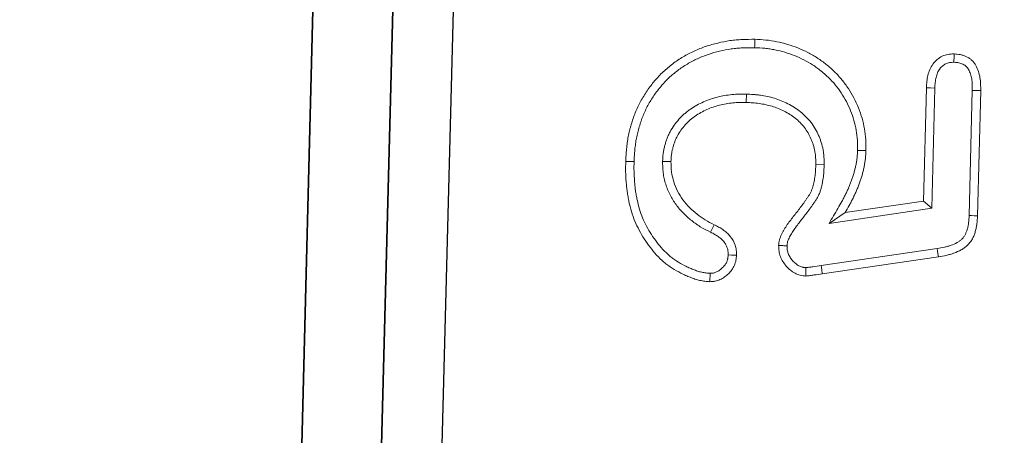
# Model space of a CAD drawing. Header units: metres. Extents: x 232680 to 233262, y 554200 to 554550.
# Tile 174 of 254: x 232761.0653 to 232761.1469, y 554477.4983 to 554477.5327. Entities that reach past the tile are written whole.
import ezdxf

# ---------------------------------------------------------------- set-up
doc = ezdxf.new("R2010")
doc.units = ezdxf.units.M
for name, color, linetype, lineweight in [('ACO constructie 035', 7, 'Continuous', 35), ('ACO tekst', 251, 'Continuous', 9), ('N-WE-VH-VERHARDING_ASFALT_TUSSENLAAG_2-GD', 7, 'Continuous', 25)]:
    doc.layers.add(name, color=color, linetype=linetype, lineweight=lineweight)

# ---------------------------------------------------------------- blocks, each defined once
blk = doc.blocks.new('KT 500-640 (doorsnede)')
at = {"layer": 'ACO constructie 035'}
for p, q in [((1, -0.08), (0, -0.08)), ((1, -0.08), (0, -0.08)), ((1, -0.086606), (0, -0.086606)), ((1, -0.086606), (0, -0.086606))]:
    blk.add_line(p, q, dxfattribs=at)
at = {"layer": 'ACO tekst'}
for p, q in [((0.873975, -0.031125), (0.884363, -0.031125)), ((0.873984, -0.031818), (0.884354, -0.031818)), ((0.868836, -0.043852), (0.870494, -0.034266)), ((0.869519, -0.043968), (0.871175, -0.034391)), ((0.874499, -0.034932), (0.873027, -0.043399)), ((0.874499, -0.034932), (0.875082, -0.035625)), ((0.884467, -0.034932), (0.874499, -0.034932)), ((0.875082, -0.035625), (0.873957, -0.042094)), ((0.88448, -0.035625), (0.875082, -0.035625)), ((0.879134, -0.041193), (0.879137, -0.0405)), ((0.873027, -0.043399), (0.873957, -0.042094)), ((0.877904, -0.043932), (0.877895, -0.044625)), ((0.883568, -0.050527), (0.882875, -0.050525)), ((0.872046, -0.053209), (0.872674, -0.052916)), ((0.87781, -0.057318), (0.877812, -0.056625))]:
    blk.add_line(p, q, dxfattribs=at)
at = {"layer": 'ACO tekst', "flags": 128}
for points in [[(0.873984, -0.031818), (0.873981, -0.03161), (0.873978, -0.031402), (0.873975, -0.031125)], [(0.884354, -0.031818), (0.884358, -0.031517), (0.884363, -0.031125)], [(0.871175, -0.034391), (0.870971, -0.034354), (0.870766, -0.034316), (0.870494, -0.034266)], [(0.884467, -0.034932), (0.884474, -0.035279), (0.88448, -0.035625)], [(0.869519, -0.043968), (0.869177, -0.04391), (0.868836, -0.043852)], [(0.887432, -0.049937), (0.88764, -0.049938), (0.887848, -0.049939), (0.888125, -0.049939)], [(0.870203, -0.051693), (0.870202, -0.051405), (0.870201, -0.051)], [(0.877732, -0.059682), (0.877734, -0.05989), (0.877735, -0.060098), (0.877736, -0.060375)]]:
    blk.add_lwpolyline(points, dxfattribs=at)
at = {"layer": 'ACO tekst'}
for points, knots in [([(0.870494, -0.034266), (0.870536, -0.03405), (0.870579, -0.033835), (0.870658, -0.033516), (0.870688, -0.03341), (0.870753, -0.0332), (0.87079, -0.033097), (0.87091, -0.03279), (0.871004, -0.032591), (0.871174, -0.032308), (0.871235, -0.032217), (0.871368, -0.032042), (0.87144, -0.031959), (0.871597, -0.031804), (0.871681, -0.031733), (0.871815, -0.031637), (0.871861, -0.031606), (0.871954, -0.031549), (0.872002, -0.031522), (0.872149, -0.031447), (0.87225, -0.031404), (0.872457, -0.031329), (0.872563, -0.031297), (0.872775, -0.031242), (0.872883, -0.031219), (0.873099, -0.031182), (0.873208, -0.031168), (0.873535, -0.031137), (0.873755, -0.031131), (0.873975, -0.031125)], [0, 0, 0, 0, 0.125, 0.125, 0.1875, 0.1875, 0.25, 0.25, 0.375, 0.375, 0.4375, 0.4375, 0.5, 0.5, 0.5625, 0.5625, 0.59375, 0.59375, 0.625, 0.625, 0.6875, 0.6875, 0.75, 0.75, 0.8125, 0.8125, 0.875, 0.875, 1, 1, 1, 1]), ([(0.884363, -0.031125), (0.884541, -0.03113), (0.88472, -0.031134), (0.884986, -0.031153), (0.885075, -0.031161), (0.885252, -0.031183), (0.88534, -0.031196), (0.885603, -0.031246), (0.885776, -0.031291), (0.886111, -0.031411), (0.886275, -0.031486), (0.886503, -0.031625), (0.886576, -0.031676), (0.886715, -0.031789), (0.88678, -0.03185), (0.8869, -0.031982), (0.886955, -0.032053), (0.887052, -0.032203), (0.887095, -0.032282), (0.88717, -0.032444), (0.887202, -0.032528), (0.887256, -0.032698), (0.887278, -0.032785), (0.887324, -0.033047), (0.887332, -0.033226), (0.88734, -0.033404)], [0, 0, 0, 0, 0.125, 0.125, 0.1875, 0.1875, 0.25, 0.25, 0.375, 0.375, 0.5, 0.5, 0.5625, 0.5625, 0.625, 0.625, 0.6875, 0.6875, 0.75, 0.75, 0.8125, 0.8125, 0.875, 0.875, 1, 1, 1, 1]), ([(0.871175, -0.034391), (0.871217, -0.034179), (0.871257, -0.033977), (0.871328, -0.033695), (0.871353, -0.033603), (0.87141, -0.033422), (0.871441, -0.033333), (0.871543, -0.033073), (0.871621, -0.032908), (0.871756, -0.032685), (0.871803, -0.032614), (0.871902, -0.032485), (0.871953, -0.032426), (0.872058, -0.032322), (0.872115, -0.032274), (0.872206, -0.032209), (0.872237, -0.032188), (0.8723, -0.032149), (0.872333, -0.032131), (0.872435, -0.032079), (0.87251, -0.032047), (0.87267, -0.031989), (0.872756, -0.031962), (0.87293, -0.031917), (0.873018, -0.031898), (0.873198, -0.031868), (0.873287, -0.031856), (0.873567, -0.03183), (0.873768, -0.031824), (0.873984, -0.031818)], [0.0014824, 0.0014824, 0.0014824, 0.0014824, 0.125, 0.125, 0.1875, 0.1875, 0.25, 0.25, 0.375, 0.375, 0.4375, 0.4375, 0.5, 0.5, 0.5625, 0.5625, 0.59375, 0.59375, 0.625, 0.625, 0.6875, 0.6875, 0.75, 0.75, 0.8125, 0.8125, 0.875, 0.875, 0.9981785, 0.9981785, 0.9981785, 0.9981785]), ([(0.884354, -0.031818), (0.884529, -0.031822), (0.884694, -0.031827), (0.884928, -0.031843), (0.885004, -0.03185), (0.885153, -0.031868), (0.885226, -0.03188), (0.885442, -0.031921), (0.885581, -0.031957), (0.88584, -0.03205), (0.885962, -0.032106), (0.886118, -0.032202), (0.886165, -0.032235), (0.886253, -0.032306), (0.886293, -0.032344), (0.886363, -0.032421), (0.886393, -0.03246), (0.886451, -0.032549), (0.886478, -0.032599), (0.886528, -0.032708), (0.88655, -0.032765), (0.886587, -0.032879), (0.886601, -0.032937), (0.88663, -0.033101), (0.886639, -0.033236), (0.886646, -0.0334)], [0.0020608, 0.0020608, 0.0020608, 0.0020608, 0.125, 0.125, 0.1875, 0.1875, 0.25, 0.25, 0.375, 0.375, 0.5, 0.5, 0.5625, 0.5625, 0.625, 0.625, 0.6875, 0.6875, 0.75, 0.75, 0.8125, 0.8125, 0.875, 0.875, 0.9919222, 0.9919222, 0.9919222, 0.9919222]), ([(0.886646, -0.0334), (0.886642, -0.033471), (0.886638, -0.033537), (0.886629, -0.033629), (0.886626, -0.033661), (0.886618, -0.03372), (0.886613, -0.033747), (0.886597, -0.033826), (0.886583, -0.033878), (0.886548, -0.033977), (0.886528, -0.034023), (0.886478, -0.034116), (0.886449, -0.034164), (0.886382, -0.03426), (0.886343, -0.034308), (0.886267, -0.034394), (0.886227, -0.034434), (0.886167, -0.034486), (0.886146, -0.034503), (0.886103, -0.034536), (0.88608, -0.034552), (0.885959, -0.034632), (0.885844, -0.034692), (0.885608, -0.034787), (0.885487, -0.034823), (0.885224, -0.034878), (0.885084, -0.034896), (0.884789, -0.03492), (0.884633, -0.034926), (0.884467, -0.034932)], [0.0085641, 0.0085641, 0.0085641, 0.0085641, 0.0625, 0.0625, 0.09375, 0.09375, 0.125, 0.125, 0.1875, 0.1875, 0.25, 0.25, 0.3125, 0.3125, 0.375, 0.375, 0.4375, 0.4375, 0.46875, 0.46875, 0.5, 0.5, 0.625, 0.625, 0.75, 0.75, 0.875, 0.875, 0.9968241, 0.9968241, 0.9968241, 0.9968241]), ([(0.88734, -0.033404), (0.88733, -0.033574), (0.887321, -0.033743), (0.887254, -0.034072), (0.887199, -0.034233), (0.88704, -0.034539), (0.886941, -0.034678), (0.886714, -0.034934), (0.886584, -0.035049), (0.886301, -0.035237), (0.886146, -0.035316), (0.885831, -0.035444), (0.885668, -0.035493), (0.885335, -0.035562), (0.885164, -0.035584), (0.884823, -0.035612), (0.884652, -0.035619), (0.88448, -0.035625)], [0, 0, 0, 0, 0.125, 0.125, 0.25, 0.25, 0.375, 0.375, 0.5, 0.5, 0.625, 0.625, 0.75, 0.75, 0.875, 0.875, 1, 1, 1, 1]), ([(0.886646, -0.0334), (0.886747, -0.033401), (0.886847, -0.033401), (0.886948, -0.033402), (0.887078, -0.033403), (0.887209, -0.033403), (0.88734, -0.033404)], [0, 0, 0, 0, 0.000602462, 0.000602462, 0.000602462, 0.00138608, 0.00138608, 0.00138608, 0.00138608]), ([(0.873957, -0.042094), (0.874157, -0.041983), (0.874357, -0.041873), (0.874661, -0.041715), (0.874763, -0.041664), (0.874968, -0.041564), (0.875071, -0.041515), (0.875279, -0.041421), (0.875383, -0.041374), (0.875593, -0.041284), (0.875698, -0.04124), (0.87591, -0.041155), (0.876017, -0.041115), (0.876232, -0.041037), (0.87634, -0.041), (0.876557, -0.04093), (0.876666, -0.040896), (0.876885, -0.04083), (0.876995, -0.040799), (0.877216, -0.040741), (0.877327, -0.040715), (0.87755, -0.040667), (0.877662, -0.040645), (0.877887, -0.040605), (0.877999, -0.040587), (0.878226, -0.040555), (0.878339, -0.040541), (0.878509, -0.040525), (0.878566, -0.040521), (0.87868, -0.040514), (0.878737, -0.040511), (0.878908, -0.040505), (0.879023, -0.040502), (0.879137, -0.0405)], [0, 0, 0, 0, 0.125, 0.125, 0.1875, 0.1875, 0.25, 0.25, 0.3125, 0.3125, 0.375, 0.375, 0.4375, 0.4375, 0.5, 0.5, 0.5625, 0.5625, 0.625, 0.625, 0.6875, 0.6875, 0.75, 0.75, 0.8125, 0.8125, 0.875, 0.875, 0.90625, 0.90625, 0.9375, 0.9375, 1, 1, 1, 1]), ([(0.879137, -0.0405), (0.87944, -0.040509), (0.879743, -0.040518), (0.880343, -0.040571), (0.88064, -0.040615), (0.881228, -0.040731), (0.88152, -0.040804), (0.882096, -0.040982), (0.882383, -0.041089), (0.883221, -0.04145), (0.883747, -0.041742), (0.884487, -0.042256), (0.884726, -0.04244), (0.885183, -0.042837), (0.885404, -0.043052), (0.885817, -0.043498), (0.886011, -0.04373), (0.886377, -0.044211), (0.886548, -0.04446), (0.886863, -0.044979), (0.887008, -0.045249), (0.887273, -0.045798), (0.887393, -0.046078), (0.88771, -0.046929), (0.887869, -0.047514), (0.888028, -0.048417), (0.888067, -0.048721), (0.888112, -0.049329), (0.888118, -0.049634), (0.888125, -0.049939)], [0, 0, 0, 0, 0.0625, 0.0625, 0.125, 0.125, 0.1875, 0.1875, 0.25, 0.25, 0.375, 0.375, 0.4375, 0.4375, 0.5, 0.5, 0.5625, 0.5625, 0.625, 0.625, 0.6875, 0.6875, 0.75, 0.75, 0.875, 0.875, 0.9375, 0.9375, 1, 1, 1, 1]), ([(0.873027, -0.043399), (0.873449, -0.043166), (0.87387, -0.042933), (0.874292, -0.0427), (0.874492, -0.04259), (0.874687, -0.042482), (0.874975, -0.042332), (0.875071, -0.042284), (0.875265, -0.04219), (0.875364, -0.042144), (0.875562, -0.042053), (0.875662, -0.042008), (0.875862, -0.041922), (0.875962, -0.041881), (0.876161, -0.041801), (0.876259, -0.041764), (0.87646, -0.041692), (0.876561, -0.041657), (0.876766, -0.04159), (0.87687, -0.041558), (0.877076, -0.041496), (0.877179, -0.041467), (0.877382, -0.041414), (0.877483, -0.04139), (0.877687, -0.041346), (0.87779, -0.041326), (0.878, -0.041289), (0.878106, -0.041272), (0.878314, -0.041242), (0.878416, -0.04123), (0.878566, -0.041216), (0.878615, -0.041212), (0.878717, -0.041206), (0.878768, -0.041204), (0.878921, -0.041198), (0.879026, -0.041195), (0.879134, -0.041193)], [-0.263714, -0.263714, -0.263714, -0.263714, 0, 0, 0, 0.125, 0.125, 0.1875, 0.1875, 0.25, 0.25, 0.3125, 0.3125, 0.375, 0.375, 0.4375, 0.4375, 0.5, 0.5, 0.5625, 0.5625, 0.625, 0.625, 0.6875, 0.6875, 0.75, 0.75, 0.8125, 0.8125, 0.875, 0.875, 0.90625, 0.90625, 0.9375, 0.9375, 0.99678, 0.99678, 0.99678, 0.99678]), ([(0.879134, -0.041193), (0.87943, -0.041202), (0.879714, -0.041211), (0.880258, -0.041259), (0.880533, -0.0413), (0.881083, -0.041409), (0.881354, -0.041477), (0.881882, -0.041642), (0.882143, -0.04174), (0.882915, -0.042074), (0.883405, -0.042346), (0.884093, -0.042826), (0.884312, -0.042997), (0.884729, -0.043361), (0.884927, -0.043556), (0.885306, -0.043967), (0.885486, -0.044184), (0.88574, -0.04452), (0.885822, -0.044634), (0.885979, -0.044864), (0.886054, -0.04498), (0.886269, -0.045338), (0.886402, -0.045587), (0.886647, -0.046096), (0.886757, -0.046355), (0.88705, -0.047145), (0.887198, -0.047695), (0.887319, -0.048388), (0.88734, -0.048527), (0.887375, -0.048804), (0.887389, -0.048942), (0.887419, -0.049355), (0.887425, -0.04964), (0.887432, -0.049937)], [0.0012123, 0.0012123, 0.0012123, 0.0012123, 0.0625, 0.0625, 0.125, 0.125, 0.1875, 0.1875, 0.25, 0.25, 0.375, 0.375, 0.4375, 0.4375, 0.5, 0.5, 0.5625, 0.5625, 0.59375, 0.59375, 0.625, 0.625, 0.6875, 0.6875, 0.75, 0.75, 0.875, 0.875, 0.90625, 0.90625, 0.9375, 0.9375, 0.9987861, 0.9987861, 0.9987861, 0.9987861]), ([(0.868619, -0.045211), (0.868629, -0.045097), (0.868644, -0.044983), (0.868682, -0.044757), (0.868702, -0.044644), (0.86876, -0.044304), (0.868798, -0.044078), (0.868836, -0.043852)], [0, 0, 0, 0, 0.25, 0.25, 0.5, 0.5, 1, 1, 1, 1]), ([(0.869314, -0.04522), (0.869315, -0.045211), (0.869316, -0.045202), (0.869319, -0.045171), (0.869321, -0.045152), (0.869329, -0.045087), (0.869337, -0.045039), (0.869351, -0.044959), (0.869356, -0.044931), (0.869365, -0.044874), (0.86937, -0.044846), (0.869385, -0.044761), (0.869395, -0.044704), (0.869443, -0.044421), (0.869481, -0.044193), (0.869519, -0.043968)], [0.0392337, 0.0392337, 0.0392337, 0.0392337, 0.0625, 0.0625, 0.125, 0.125, 0.25, 0.25, 0.3125, 0.3125, 0.375, 0.375, 0.5, 0.5, 0.9986681, 0.9986681, 0.9986681, 0.9986681]), ([(0.877904, -0.043932), (0.877899, -0.043932), (0.877894, -0.043932), (0.877889, -0.043932), (0.877731, -0.043934), (0.877567, -0.043935), (0.877315, -0.043943), (0.87723, -0.043946), (0.877057, -0.043957), (0.876969, -0.043964), (0.876708, -0.043989), (0.876536, -0.044012), (0.876281, -0.044054), (0.876195, -0.044069), (0.876017, -0.044106), (0.875926, -0.044127), (0.875739, -0.044178), (0.875644, -0.044208), (0.875456, -0.044277), (0.875365, -0.044315), (0.875185, -0.0444), (0.875096, -0.044447), (0.874932, -0.044542), (0.874856, -0.044589), (0.874714, -0.044681), (0.874649, -0.044723), (0.874515, -0.04481), (0.874447, -0.044855), (0.874243, -0.04499), (0.874104, -0.045086), (0.873702, -0.045372), (0.873449, -0.045563), (0.873071, -0.045842), (0.872946, -0.045935), (0.872699, -0.046112), (0.872577, -0.046197), (0.872336, -0.046356), (0.872216, -0.046429), (0.872035, -0.046531), (0.871974, -0.046563), (0.871851, -0.046625), (0.871789, -0.046655), (0.87167, -0.046707), (0.871614, -0.04673), (0.871507, -0.046767), (0.871457, -0.046781), (0.871325, -0.046811), (0.871215, -0.046824), (0.871081, -0.046836)], [-0.0019819, -0.0019819, -0.0019819, -0.0019819, 0, 0, 0, 0.0625, 0.0625, 0.09375, 0.09375, 0.125, 0.125, 0.1875, 0.1875, 0.21875, 0.21875, 0.25, 0.25, 0.28125, 0.28125, 0.3125, 0.3125, 0.34375, 0.34375, 0.375, 0.375, 0.40625, 0.40625, 0.4375, 0.4375, 0.5, 0.5, 0.625, 0.625, 0.6875, 0.6875, 0.75, 0.75, 0.8125, 0.8125, 0.84375, 0.84375, 0.875, 0.875, 0.90625, 0.90625, 0.9375, 0.9375, 0.993036, 0.993036, 0.993036, 0.993036]), ([(0.883568, -0.050527), (0.883568, -0.050522), (0.883568, -0.050516), (0.883568, -0.05051), (0.883564, -0.050329), (0.88356, -0.050143), (0.883546, -0.049855), (0.883541, -0.049757), (0.883526, -0.04956), (0.883516, -0.04946), (0.883481, -0.049164), (0.883451, -0.048967), (0.883376, -0.04858), (0.883332, -0.048387), (0.883227, -0.048002), (0.883166, -0.047809), (0.883026, -0.047429), (0.882947, -0.047242), (0.882683, -0.046693), (0.882473, -0.046343), (0.881977, -0.045685), (0.88169, -0.045377), (0.881195, -0.044976), (0.881022, -0.044854), (0.880663, -0.044633), (0.880478, -0.044536), (0.880198, -0.044406), (0.880105, -0.044366), (0.879915, -0.04429), (0.879819, -0.044254), (0.879525, -0.044154), (0.879322, -0.044097), (0.879014, -0.044032), (0.87891, -0.044014), (0.878703, -0.043983), (0.878597, -0.043971), (0.878292, -0.043945), (0.8781, -0.043939), (0.877919, -0.043933), (0.877914, -0.043932), (0.877909, -0.043932), (0.877904, -0.043932)], [-0.001971, -0.001971, -0.001971, -0.001971, 0, 0, 0, 0.0625, 0.0625, 0.09375, 0.09375, 0.125, 0.125, 0.1875, 0.1875, 0.25, 0.25, 0.3125, 0.3125, 0.375, 0.375, 0.5, 0.5, 0.625, 0.625, 0.6875, 0.6875, 0.75, 0.75, 0.78125, 0.78125, 0.8125, 0.8125, 0.875, 0.875, 0.90625, 0.90625, 0.9375, 0.9375, 1, 1, 1, 1.001729, 1.001729, 1.001729, 1.001729]), ([(0.877895, -0.044625), (0.877737, -0.044626), (0.877579, -0.044628), (0.877342, -0.044635), (0.877263, -0.044638), (0.877106, -0.044648), (0.877027, -0.044654), (0.876791, -0.044677), (0.876635, -0.044697), (0.876401, -0.044736), (0.876323, -0.04475), (0.876168, -0.044782), (0.876091, -0.0448), (0.875939, -0.044841), (0.875863, -0.044865), (0.875715, -0.04492), (0.875642, -0.04495), (0.875499, -0.045018), (0.875429, -0.045055), (0.875293, -0.045134), (0.875226, -0.045176), (0.875093, -0.045261), (0.875026, -0.045304), (0.874894, -0.04539), (0.874828, -0.045434), (0.874631, -0.045564), (0.874501, -0.045654), (0.874115, -0.045929), (0.873863, -0.046119), (0.873482, -0.0464), (0.873355, -0.046494), (0.873098, -0.046678), (0.872969, -0.046769), (0.872705, -0.046942), (0.872571, -0.047025), (0.872364, -0.04714), (0.872295, -0.047178), (0.872153, -0.047249), (0.872082, -0.047283), (0.871936, -0.047347), (0.871863, -0.047376), (0.871714, -0.047428), (0.871638, -0.047451), (0.871408, -0.047502), (0.87125, -0.047517), (0.871092, -0.047531)], [0, 0, 0, 0, 0.0625, 0.0625, 0.09375, 0.09375, 0.125, 0.125, 0.1875, 0.1875, 0.21875, 0.21875, 0.25, 0.25, 0.28125, 0.28125, 0.3125, 0.3125, 0.34375, 0.34375, 0.375, 0.375, 0.40625, 0.40625, 0.4375, 0.4375, 0.5, 0.5, 0.625, 0.625, 0.6875, 0.6875, 0.75, 0.75, 0.8125, 0.8125, 0.84375, 0.84375, 0.875, 0.875, 0.90625, 0.90625, 0.9375, 0.9375, 1, 1, 1, 1]), ([(0.882875, -0.050525), (0.882871, -0.050344), (0.882867, -0.050163), (0.882855, -0.049892), (0.882849, -0.049802), (0.882835, -0.049622), (0.882827, -0.049532), (0.882795, -0.049262), (0.882767, -0.049083), (0.882699, -0.048727), (0.882658, -0.048551), (0.882563, -0.048201), (0.882509, -0.048028), (0.882383, -0.047689), (0.882313, -0.047522), (0.882077, -0.047032), (0.88189, -0.04672), (0.881454, -0.046142), (0.881204, -0.045876), (0.880783, -0.045533), (0.880634, -0.045428), (0.880326, -0.045239), (0.880165, -0.045154), (0.879919, -0.045041), (0.879836, -0.045005), (0.879668, -0.044937), (0.879583, -0.044906), (0.879326, -0.044818), (0.879151, -0.044769), (0.878885, -0.044713), (0.878796, -0.044697), (0.878617, -0.044671), (0.878527, -0.044661), (0.878257, -0.044638), (0.878076, -0.044631), (0.877895, -0.044625)], [0, 0, 0, 0, 0.0625, 0.0625, 0.09375, 0.09375, 0.125, 0.125, 0.1875, 0.1875, 0.25, 0.25, 0.3125, 0.3125, 0.375, 0.375, 0.5, 0.5, 0.625, 0.625, 0.6875, 0.6875, 0.75, 0.75, 0.78125, 0.78125, 0.8125, 0.8125, 0.875, 0.875, 0.90625, 0.90625, 0.9375, 0.9375, 1, 1, 1, 1]), ([(0.869314, -0.04522), (0.869198, -0.045219), (0.869082, -0.045217), (0.868966, -0.045215), (0.868851, -0.045214), (0.868735, -0.045212), (0.868619, -0.045211)], [0, 0, 0, 0, 0.000693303, 0.000693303, 0.000693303, 0.001386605, 0.001386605, 0.001386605, 0.001386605]), ([(0.871092, -0.047531), (0.870936, -0.047522), (0.87078, -0.047513), (0.870476, -0.04746), (0.870328, -0.047416), (0.870039, -0.047299), (0.869898, -0.047225), (0.869637, -0.047055), (0.869515, -0.046958), (0.869286, -0.046746), (0.869178, -0.04663), (0.868986, -0.046385), (0.868901, -0.046255), (0.86876, -0.045975), (0.868704, -0.045826), (0.868638, -0.045523), (0.868629, -0.045367), (0.868619, -0.045211)], [0, 0, 0, 0, 0.125, 0.125, 0.25, 0.25, 0.375, 0.375, 0.5, 0.5, 0.625, 0.625, 0.75, 0.75, 0.875, 0.875, 1, 1, 1, 1]), ([(0.871081, -0.046836), (0.870948, -0.046828), (0.870836, -0.046819), (0.870696, -0.046795), (0.870645, -0.046783), (0.870543, -0.046753), (0.870491, -0.046735), (0.870337, -0.046672), (0.870238, -0.04662), (0.870051, -0.046498), (0.869959, -0.046425), (0.869826, -0.046301), (0.869783, -0.046258), (0.869702, -0.04617), (0.869663, -0.046125), (0.869556, -0.045988), (0.869495, -0.045895), (0.869401, -0.045708), (0.869367, -0.045614), (0.869343, -0.045506), (0.869339, -0.045484), (0.869332, -0.045433), (0.869329, -0.045406), (0.869321, -0.04533), (0.869317, -0.045278), (0.869314, -0.04522)], [0.0141803, 0.0141803, 0.0141803, 0.0141803, 0.125, 0.125, 0.1875, 0.1875, 0.25, 0.25, 0.375, 0.375, 0.5, 0.5, 0.5625, 0.5625, 0.625, 0.625, 0.75, 0.75, 0.875, 0.875, 0.90625, 0.90625, 0.9375, 0.9375, 0.9860254, 0.9860254, 0.9860254, 0.9860254]), ([(0.871081, -0.046836), (0.871082, -0.046952), (0.871084, -0.047068), (0.871086, -0.047184), (0.871088, -0.0473), (0.87109, -0.047415), (0.871092, -0.047531)], [0, 0, 0, 0, 0.000693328, 0.000693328, 0.000693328, 0.001386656, 0.001386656, 0.001386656, 0.001386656]), ([(0.887432, -0.049937), (0.887422, -0.050276), (0.887412, -0.050605), (0.887379, -0.051087), (0.887365, -0.051246), (0.887327, -0.051563), (0.887304, -0.051722), (0.887222, -0.052198), (0.887152, -0.052516), (0.886986, -0.053143), (0.886889, -0.05345), (0.886665, -0.054051), (0.886537, -0.054347), (0.886324, -0.054782), (0.886249, -0.054926), (0.886095, -0.055207), (0.886015, -0.055344), (0.885763, -0.055747), (0.885577, -0.056009), (0.88528, -0.056383), (0.885178, -0.056505), (0.884966, -0.056743), (0.884856, -0.05686), (0.884631, -0.057087), (0.884517, -0.057196), (0.884282, -0.057406), (0.88416, -0.057509), (0.883907, -0.057712), (0.883777, -0.057811), (0.883519, -0.058), (0.88339, -0.058089), (0.883122, -0.058261), (0.882983, -0.058345), (0.882703, -0.058507), (0.882563, -0.058583), (0.882281, -0.058727), (0.882138, -0.058794), (0.881845, -0.058921), (0.881695, -0.058982), (0.881395, -0.059095), (0.881246, -0.059147), (0.880943, -0.059241), (0.880788, -0.059285), (0.880549, -0.059347), (0.880468, -0.059368), (0.880309, -0.059407), (0.88023, -0.059426), (0.879995, -0.059478), (0.879842, -0.059507), (0.879528, -0.059558), (0.879368, -0.059579), (0.879041, -0.059616), (0.878878, -0.059632), (0.878554, -0.059657), (0.878394, -0.059665), (0.878067, -0.059676), (0.877902, -0.059679), (0.877732, -0.059682)], [0.0010672, 0.0010672, 0.0010672, 0.0010672, 0.0625, 0.0625, 0.09375, 0.09375, 0.125, 0.125, 0.1875, 0.1875, 0.25, 0.25, 0.3125, 0.3125, 0.34375, 0.34375, 0.375, 0.375, 0.4375, 0.4375, 0.46875, 0.46875, 0.5, 0.5, 0.53125, 0.53125, 0.5625, 0.5625, 0.59375, 0.59375, 0.625, 0.625, 0.65625, 0.65625, 0.6875, 0.6875, 0.71875, 0.71875, 0.75, 0.75, 0.78125, 0.78125, 0.8125, 0.8125, 0.828125, 0.828125, 0.84375, 0.84375, 0.875, 0.875, 0.90625, 0.90625, 0.9375, 0.9375, 0.96875, 0.96875, 0.9994786, 0.9994786, 0.9994786, 0.9994786]), ([(0.888125, -0.049939), (0.888115, -0.050284), (0.888105, -0.050629), (0.88807, -0.051144), (0.888054, -0.051315), (0.888013, -0.051657), (0.887989, -0.051828), (0.887901, -0.052337), (0.887827, -0.052674), (0.88765, -0.053341), (0.887546, -0.05367), (0.887306, -0.054315), (0.887169, -0.054632), (0.886941, -0.055096), (0.886862, -0.055249), (0.886696, -0.055551), (0.886609, -0.0557), (0.886335, -0.056138), (0.886136, -0.056419), (0.885815, -0.056824), (0.885704, -0.056956), (0.885475, -0.057213), (0.885357, -0.057339), (0.885114, -0.057584), (0.88499, -0.057703), (0.884733, -0.057932), (0.884601, -0.058043), (0.884332, -0.058258), (0.884196, -0.058364), (0.883918, -0.058567), (0.883776, -0.058664), (0.883486, -0.058851), (0.883339, -0.05894), (0.88304, -0.059112), (0.882889, -0.059195), (0.882582, -0.059351), (0.882426, -0.059424), (0.88211, -0.059561), (0.88195, -0.059626), (0.881628, -0.059748), (0.881465, -0.059804), (0.881137, -0.059907), (0.880971, -0.059953), (0.880721, -0.060019), (0.880637, -0.06004), (0.88047, -0.060081), (0.880386, -0.060101), (0.880134, -0.060157), (0.879965, -0.060189), (0.879625, -0.060244), (0.879454, -0.060266), (0.879112, -0.060305), (0.87894, -0.060322), (0.878597, -0.060348), (0.878425, -0.060357), (0.878081, -0.060369), (0.877909, -0.060372), (0.877736, -0.060375)], [0, 0, 0, 0, 0.0625, 0.0625, 0.09375, 0.09375, 0.125, 0.125, 0.1875, 0.1875, 0.25, 0.25, 0.3125, 0.3125, 0.34375, 0.34375, 0.375, 0.375, 0.4375, 0.4375, 0.46875, 0.46875, 0.5, 0.5, 0.53125, 0.53125, 0.5625, 0.5625, 0.59375, 0.59375, 0.625, 0.625, 0.65625, 0.65625, 0.6875, 0.6875, 0.71875, 0.71875, 0.75, 0.75, 0.78125, 0.78125, 0.8125, 0.8125, 0.828125, 0.828125, 0.84375, 0.84375, 0.875, 0.875, 0.90625, 0.90625, 0.9375, 0.9375, 0.96875, 0.96875, 1, 1, 1, 1]), ([(0.87781, -0.057318), (0.877818, -0.057318), (0.877825, -0.057318), (0.877833, -0.057318), (0.878018, -0.057312), (0.878217, -0.057307), (0.878533, -0.057279), (0.878643, -0.057266), (0.878859, -0.057232), (0.878965, -0.057211), (0.879173, -0.057164), (0.879275, -0.057137), (0.879476, -0.05708), (0.879576, -0.057049), (0.879775, -0.05698), (0.879875, -0.056942), (0.880074, -0.05686), (0.880174, -0.056815), (0.880661, -0.056572), (0.881017, -0.056324), (0.881413, -0.055984), (0.881489, -0.055915), (0.88164, -0.055772), (0.881715, -0.055698), (0.881861, -0.055544), (0.881932, -0.055464), (0.88207, -0.055298), (0.882137, -0.055213), (0.882325, -0.054955), (0.882438, -0.05478), (0.882645, -0.054426), (0.882741, -0.054244), (0.882917, -0.053874), (0.882997, -0.053685), (0.883141, -0.0533), (0.883205, -0.053104), (0.883313, -0.05271), (0.883359, -0.052513), (0.883437, -0.052119), (0.883469, -0.05192), (0.88352, -0.051518), (0.883536, -0.051314), (0.883557, -0.050921), (0.883562, -0.05073), (0.883568, -0.050544), (0.883568, -0.050539), (0.883568, -0.050533), (0.883568, -0.050527)], [-0.002552, -0.002552, -0.002552, -0.002552, 0, 0, 0, 0.0625, 0.0625, 0.09375, 0.09375, 0.125, 0.125, 0.15625, 0.15625, 0.1875, 0.1875, 0.21875, 0.21875, 0.25, 0.25, 0.375, 0.375, 0.40625, 0.40625, 0.4375, 0.4375, 0.46875, 0.46875, 0.5, 0.5, 0.5625, 0.5625, 0.625, 0.625, 0.6875, 0.6875, 0.75, 0.75, 0.8125, 0.8125, 0.875, 0.875, 0.9375, 0.9375, 1, 1, 1, 1.001928, 1.001928, 1.001928, 1.001928]), ([(0.877812, -0.056625), (0.877998, -0.05662), (0.878183, -0.056614), (0.87846, -0.05659), (0.878551, -0.056579), (0.878734, -0.05655), (0.878825, -0.056533), (0.879006, -0.056492), (0.879096, -0.056468), (0.879274, -0.056417), (0.879362, -0.056389), (0.879538, -0.056329), (0.879624, -0.056296), (0.879795, -0.056226), (0.87988, -0.056187), (0.880294, -0.055981), (0.880601, -0.055768), (0.880952, -0.055466), (0.881021, -0.055404), (0.881155, -0.055277), (0.881221, -0.055211), (0.881348, -0.055077), (0.88141, -0.055008), (0.881529, -0.054866), (0.881586, -0.054793), (0.88175, -0.054569), (0.88185, -0.054412), (0.882037, -0.054093), (0.882124, -0.053929), (0.882283, -0.053595), (0.882355, -0.053424), (0.882485, -0.053077), (0.882542, -0.052901), (0.882641, -0.052544), (0.882682, -0.052363), (0.882754, -0.052), (0.882784, -0.051817), (0.88283, -0.05145), (0.882845, -0.051265), (0.882865, -0.050896), (0.88287, -0.050711), (0.882875, -0.050525)], [0, 0, 0, 0, 0.0625, 0.0625, 0.09375, 0.09375, 0.125, 0.125, 0.15625, 0.15625, 0.1875, 0.1875, 0.21875, 0.21875, 0.25, 0.25, 0.375, 0.375, 0.40625, 0.40625, 0.4375, 0.4375, 0.46875, 0.46875, 0.5, 0.5, 0.5625, 0.5625, 0.625, 0.625, 0.6875, 0.6875, 0.75, 0.75, 0.8125, 0.8125, 0.875, 0.875, 0.9375, 0.9375, 1, 1, 1, 1]), ([(0.867945, -0.053145), (0.86795, -0.053073), (0.867955, -0.053001), (0.867966, -0.052894), (0.86797, -0.052859), (0.867981, -0.052788), (0.867988, -0.052753), (0.868027, -0.052579), (0.868078, -0.052443), (0.868204, -0.052185), (0.86828, -0.052063), (0.868409, -0.051891), (0.868454, -0.051835), (0.868549, -0.051728), (0.868598, -0.051676), (0.8687, -0.051575), (0.868753, -0.051527), (0.868863, -0.051435), (0.868921, -0.051392), (0.869099, -0.051271), (0.869226, -0.051203), (0.869426, -0.051123), (0.869494, -0.0511), (0.869598, -0.051071), (0.869632, -0.051062), (0.869703, -0.051047), (0.869738, -0.051041), (0.869914, -0.051013), (0.870058, -0.051007), (0.870201, -0.051)], [0, 0, 0, 0, 0.0625, 0.0625, 0.09375, 0.09375, 0.125, 0.125, 0.25, 0.25, 0.375, 0.375, 0.4375, 0.4375, 0.5, 0.5, 0.5625, 0.5625, 0.625, 0.625, 0.75, 0.75, 0.8125, 0.8125, 0.84375, 0.84375, 0.875, 0.875, 1, 1, 1, 1]), ([(0.870201, -0.051), (0.87034, -0.051006), (0.87048, -0.051011), (0.870754, -0.051051), (0.870889, -0.051084), (0.871286, -0.051227), (0.871522, -0.051371), (0.871842, -0.051641), (0.871942, -0.05174), (0.872124, -0.051949), (0.872207, -0.05206), (0.872361, -0.052291), (0.872431, -0.052412), (0.872558, -0.052661), (0.872616, -0.052789), (0.872674, -0.052916)], [0, 0, 0, 0, 0.125, 0.125, 0.25, 0.25, 0.5, 0.5, 0.625, 0.625, 0.75, 0.75, 0.875, 0.875, 1, 1, 1, 1]), ([(0.86864, -0.053147), (0.868643, -0.053093), (0.868647, -0.053045), (0.868654, -0.052976), (0.868657, -0.052952), (0.868664, -0.052908), (0.868667, -0.05289), (0.868689, -0.052792), (0.868721, -0.052705), (0.868805, -0.052533), (0.868858, -0.052447), (0.868952, -0.052321), (0.868986, -0.05228), (0.869058, -0.052198), (0.869097, -0.052157), (0.869174, -0.052081), (0.869212, -0.052046), (0.86929, -0.051981), (0.869329, -0.051952), (0.869447, -0.051872), (0.869531, -0.051827), (0.86966, -0.051775), (0.869704, -0.05176), (0.86977, -0.051742), (0.869792, -0.051737), (0.869836, -0.051727), (0.869857, -0.051723), (0.869965, -0.051706), (0.870073, -0.0517), (0.870203, -0.051693)], [0.0128475, 0.0128475, 0.0128475, 0.0128475, 0.0625, 0.0625, 0.09375, 0.09375, 0.125, 0.125, 0.25, 0.25, 0.375, 0.375, 0.4375, 0.4375, 0.5, 0.5, 0.5625, 0.5625, 0.625, 0.625, 0.75, 0.75, 0.8125, 0.8125, 0.84375, 0.84375, 0.875, 0.875, 0.9912582, 0.9912582, 0.9912582, 0.9912582]), ([(0.870203, -0.051693), (0.87033, -0.051699), (0.870433, -0.051704), (0.870565, -0.051723), (0.87061, -0.051732), (0.8707, -0.051754), (0.870743, -0.051768), (0.870872, -0.051814), (0.87096, -0.051856), (0.87113, -0.051957), (0.871213, -0.052016), (0.871369, -0.052148), (0.871442, -0.05222), (0.87158, -0.05238), (0.871647, -0.052468), (0.871739, -0.052608), (0.871769, -0.052656), (0.871826, -0.052753), (0.871852, -0.052802), (0.871932, -0.052958), (0.871985, -0.053075), (0.872043, -0.053202), (0.872044, -0.053204), (0.872045, -0.053206), (0.872046, -0.053209)], [0.0089922, 0.0089922, 0.0089922, 0.0089922, 0.125, 0.125, 0.1875, 0.1875, 0.25, 0.25, 0.375, 0.375, 0.5, 0.5, 0.625, 0.625, 0.75, 0.75, 0.8125, 0.8125, 0.875, 0.875, 1, 1, 1, 1.0022203, 1.0022203, 1.0022203, 1.0022203]), ([(0.872674, -0.052916), (0.872795, -0.053169), (0.872916, -0.053421), (0.873189, -0.053905), (0.873343, -0.054135), (0.873676, -0.054577), (0.873854, -0.05479), (0.874242, -0.055194), (0.874454, -0.055384), (0.874898, -0.055726), (0.87513, -0.055881), (0.875623, -0.056151), (0.875886, -0.056262), (0.876418, -0.056443), (0.876688, -0.056517), (0.877243, -0.056604), (0.877528, -0.056615), (0.877812, -0.056625)], [0, 0, 0, 0, 0.125, 0.125, 0.25, 0.25, 0.375, 0.375, 0.5, 0.5, 0.625, 0.625, 0.75, 0.75, 0.875, 0.875, 1, 1, 1, 1]), ([(0.86864, -0.053147), (0.868543, -0.053146), (0.868447, -0.053146), (0.86835, -0.053146), (0.868215, -0.053145), (0.86808, -0.053145), (0.867945, -0.053145)], [0, 0, 0, 0, 0.000577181, 0.000577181, 0.000577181, 0.001386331, 0.001386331, 0.001386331, 0.001386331]), ([(0.877736, -0.060375), (0.877456, -0.060373), (0.877176, -0.060371), (0.876616, -0.060346), (0.876337, -0.060322), (0.875919, -0.06028), (0.87578, -0.060264), (0.875502, -0.06023), (0.875363, -0.06021), (0.875087, -0.060164), (0.874949, -0.060138), (0.874675, -0.060081), (0.874538, -0.06005), (0.874129, -0.059953), (0.873859, -0.059879), (0.873326, -0.059705), (0.873064, -0.059605), (0.872551, -0.059379), (0.872301, -0.059252), (0.871813, -0.058975), (0.871576, -0.058826), (0.871113, -0.05851), (0.870887, -0.058344), (0.87045, -0.057993), (0.870238, -0.057808), (0.869837, -0.057417), (0.869647, -0.05721), (0.869384, -0.056882), (0.8693, -0.05677), (0.869139, -0.05654), (0.869063, -0.056422), (0.868843, -0.056063), (0.868711, -0.055816), (0.86853, -0.055436), (0.868473, -0.055308), (0.868365, -0.05505), (0.868313, -0.05492), (0.868218, -0.054656), (0.868174, -0.054523), (0.868096, -0.054253), (0.868062, -0.054117), (0.868021, -0.053911), (0.86801, -0.053842), (0.86799, -0.053703), (0.867982, -0.053634), (0.867962, -0.053425), (0.867954, -0.053285), (0.867945, -0.053145)], [0, 0, 0, 0, 0.0625, 0.0625, 0.125, 0.125, 0.15625, 0.15625, 0.1875, 0.1875, 0.21875, 0.21875, 0.25, 0.25, 0.3125, 0.3125, 0.375, 0.375, 0.4375, 0.4375, 0.5, 0.5, 0.5625, 0.5625, 0.625, 0.625, 0.6875, 0.6875, 0.71875, 0.71875, 0.75, 0.75, 0.8125, 0.8125, 0.84375, 0.84375, 0.875, 0.875, 0.90625, 0.90625, 0.9375, 0.9375, 0.953125, 0.953125, 0.96875, 0.96875, 1, 1, 1, 1]), ([(0.877732, -0.059682), (0.877455, -0.05968), (0.877187, -0.059678), (0.876665, -0.059655), (0.8764, -0.059632), (0.875993, -0.059591), (0.875859, -0.059576), (0.875595, -0.059543), (0.875466, -0.059525), (0.87521, -0.059482), (0.875082, -0.059458), (0.874823, -0.059404), (0.874692, -0.059375), (0.874304, -0.059282), (0.874053, -0.059213), (0.873561, -0.059053), (0.873322, -0.058962), (0.872853, -0.058755), (0.872624, -0.058639), (0.872173, -0.058383), (0.871951, -0.058244), (0.871518, -0.057948), (0.871305, -0.057791), (0.870898, -0.057465), (0.870704, -0.057295), (0.870339, -0.056938), (0.870168, -0.056752), (0.869934, -0.05646), (0.869859, -0.056361), (0.869716, -0.056155), (0.869647, -0.05605), (0.869448, -0.055725), (0.869327, -0.055499), (0.869161, -0.055149), (0.869108, -0.05503), (0.869007, -0.054791), (0.86896, -0.054672), (0.868874, -0.054433), (0.868835, -0.054314), (0.868766, -0.054077), (0.868737, -0.05396), (0.868703, -0.053788), (0.868694, -0.053732), (0.868678, -0.053618), (0.868671, -0.053559), (0.868654, -0.053388), (0.868647, -0.053271), (0.86864, -0.053147)], [0.0006407, 0.0006407, 0.0006407, 0.0006407, 0.0625, 0.0625, 0.125, 0.125, 0.15625, 0.15625, 0.1875, 0.1875, 0.21875, 0.21875, 0.25, 0.25, 0.3125, 0.3125, 0.375, 0.375, 0.4375, 0.4375, 0.5, 0.5, 0.5625, 0.5625, 0.625, 0.625, 0.6875, 0.6875, 0.71875, 0.71875, 0.75, 0.75, 0.8125, 0.8125, 0.84375, 0.84375, 0.875, 0.875, 0.90625, 0.90625, 0.9375, 0.9375, 0.953125, 0.953125, 0.96875, 0.96875, 0.9967442, 0.9967442, 0.9967442, 0.9967442]), ([(0.872046, -0.053209), (0.872047, -0.053211), (0.872048, -0.053213), (0.872049, -0.053215), (0.87217, -0.053468), (0.872298, -0.053735), (0.872489, -0.054074), (0.872529, -0.054142), (0.872611, -0.054275), (0.872653, -0.054341), (0.872782, -0.054535), (0.872872, -0.054661), (0.873056, -0.054905), (0.873151, -0.055024), (0.87335, -0.055259), (0.873454, -0.055374), (0.873672, -0.0556), (0.873786, -0.055709), (0.874021, -0.055918), (0.874142, -0.056018), (0.87439, -0.056208), (0.874517, -0.056299), (0.874782, -0.056473), (0.874918, -0.056556), (0.875202, -0.05671), (0.875349, -0.05678), (0.875643, -0.056906), (0.875791, -0.056962), (0.876087, -0.057062), (0.876236, -0.057108), (0.876547, -0.057188), (0.876706, -0.057222), (0.876951, -0.057259), (0.877033, -0.05727), (0.877192, -0.057286), (0.877271, -0.057292), (0.8775, -0.057307), (0.877647, -0.057312), (0.877788, -0.057317), (0.877795, -0.057318), (0.877803, -0.057318), (0.87781, -0.057318)], [-0.001102, -0.001102, -0.001102, -0.001102, 0, 0, 0, 0.125, 0.125, 0.15625, 0.15625, 0.1875, 0.1875, 0.25, 0.25, 0.3125, 0.3125, 0.375, 0.375, 0.4375, 0.4375, 0.5, 0.5, 0.5625, 0.5625, 0.625, 0.625, 0.6875, 0.6875, 0.75, 0.75, 0.8125, 0.8125, 0.875, 0.875, 0.90625, 0.90625, 0.9375, 0.9375, 1, 1, 1, 1.003373, 1.003373, 1.003373, 1.003373])]:
    blk.add_open_spline(points, degree=3, knots=knots, dxfattribs=at)

msp = doc.modelspace()

# ---------------------------------------------------------------- linework, layer by layer
at = {"layer": 'N-WE-VH-VERHARDING_ASFALT_TUSSENLAAG_2-GD', "flags": 128}
msp.add_lwpolyline([(232761.00621, 554473.838217), (232761.119353, 554478.238217), (232761.189376, 554478.238217), (232761.076233, 554473.838217)], close=True, dxfattribs=at)

# ---------------------------------------------------------------- block references
at = {"xscale": -1, "rotation": 268.5270045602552}
msp.add_blockref('KT 500-640 (doorsnede)', (232761.153295, 554476.641962), dxfattribs=at)

doc.saveas('drawing.dxf')
